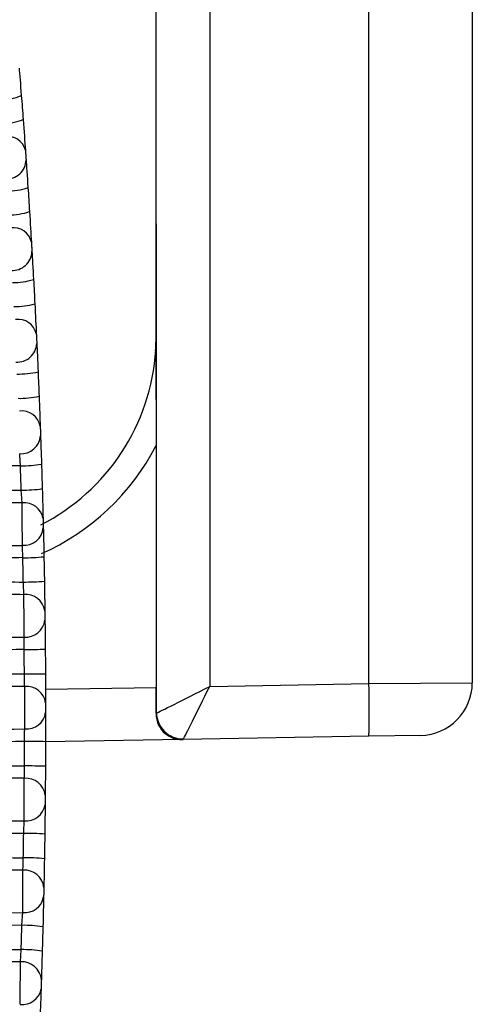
# Model space of a CAD drawing. Header units: millimetres. Extents: x -3.03 to 0.78, y -0.23 to 0.59.
# Tile 13 of 165: x 0.01348 to 0.01778, y 0.09793 to 0.10727. Entities that reach past the tile are written whole.
import ezdxf

# ---------------------------------------------------------------- set-up
doc = ezdxf.new("R2010")
doc.units = ezdxf.units.MM

msp = doc.modelspace()

# ---------------------------------------------------------------- linework, layer by layer
at = {"color": 7, "linetype": 'Continuous', "lineweight": 25}
for p, q in [((0.016798, 0.100969), (0.016798, 0.11563)), ((0.01778, 0.115365), (0.01778, 0.100978)), ((0.014779, 0.105332), (0.014779, 0.111952)), ((0.015288, 0.111952), (0.015288, 0.100943)), ((0.014783, 0.105333), (0.014779, 0.10533)), ((0.014779, 0.105332), (0.014779, 0.105329)), ((0.014779, 0.10533), (0.014779, 0.105329)), ((0.014779, 0.10533), (0.014779, 0.10426)), ((0.014779, 0.10426), (0.014779, 0.105329)), ((0.014783, 0.100694), (0.014783, 0.105333)), ((0.014779, 0.10426), (0.014779, 0.10426)), ((0.014779, 0.103229), (0.014779, 0.100934)), ((0.015288, 0.100943), (0.016798, 0.100969)), ((0.016798, 0.100969), (0.01778, 0.100978)), ((0.014778, 0.100689), (0.014782, 0.100689)), ((0.017289, 0.100478), (0.016798, 0.100469)), ((0.015025, 0.100439), (0.01373, 0.100416)), ((0.015036, 0.100439), (0.015025, 0.100439)), ((0.016798, 0.100469), (0.015036, 0.100439))]:
    msp.add_line(p, q, dxfattribs=at)
at = {"color": 9, "linetype": 'Continuous', "lineweight": 25}
msp.add_line((0.01373, 0.100916), (0.014779, 0.100934), dxfattribs=at)
at = {"color": 7, "linetype": 'Continuous', "lineweight": 25}
for centre, radius, start, end in [((0.013315, 0.106973), 0.0004595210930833, 268.195831, 293.730641), ((0.013332, 0.106764), 0.0004761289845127, 268.244791, 292.845747), ((0.013369, 0.10599), 0.0001751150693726, 14.262624, 99.212199), ((0.013357, 0.105947), 0.0001883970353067, 267.131493, 358.596335), ((0.013378, 0.106178), 0.0005321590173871, 268.398585, 290.30736), ((0.013393, 0.105975), 0.0005559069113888, 268.458126, 289.399031), ((0.013424, 0.105121), 0.0001762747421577, 13.127563, 98.558518), ((0.013414, 0.105078), 0.0001874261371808, 266.74163, 357.602906), ((0.013431, 0.105415), 0.0006378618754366, 268.639082, 286.817657), ((0.013444, 0.105223), 0.0006740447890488, 268.708113, 285.888909), ((0.013469, 0.10425), 0.0001774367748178, 12.008629, 97.927042), ((0.012529, 0.10426), 0.00225, 356.535496, 0), ((0.012779, 0.10426), 0.002, 356.446606, 0), ((0.013461, 0.104208), 0.0001864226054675, 266.327384, 356.598852), ((0.012779, 0.10426), 0.002, 296.957235, 356.446606), ((0.013474, 0.104712), 0.0008039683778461, 268.912582, 283.270879), ((0.013484, 0.104542), 0.0008647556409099, 268.989681, 282.325161), ((0.013504, 0.103379), 0.0001785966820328, 10.905048, 97.318285), ((0.013498, 0.103337), 0.0001853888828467, 265.888678, 355.583848), ((0.013507, 0.104136), 0.0010993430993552, 269.213292, 279.677643), ((0.013514, 0.104026), 0.0012200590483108, 269.296738, 278.718786), ((0.013529, 0.102506), 0.0001797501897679, 9.816095, 96.732692), ((0.013525, 0.102466), 0.0001843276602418, 265.425501, 354.557516), ((0.013529, 0.103926), 0.0017615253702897, 269.534505, 276.049655), ((0.013533, 0.104035), 0.0021012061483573, 269.622336, 275.0818), ((0.013544, 0.101634), 0.0001808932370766, 8.741092, 96.17064), ((0.013542, 0.101593), 0.0001832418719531, 264.937905, 353.51943), ((0.013538, 0.105822), 0.0045291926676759, 269.868799, 272.39947), ((0.013535, 0.108867), 0.0078060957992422, 269.958878, 271.426977), ((0.01355, 0.100761), 0.0001820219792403, 7.679413, 95.632442), ((0.009634, 0.100719), 0.0071681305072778, 358.001617, 1.998383), ((0.01728, 0.100978), 0.0005, 271, 0), ((0.01355, 0.10072), 0.0001821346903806, 264.426006, 352.469111), ((0.015032, 0.100689), 0.000249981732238, 179.995891, 270.995532), ((0.013558, 0.092614), 0.0078060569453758, 88.740201, 90.20828), ((0.013553, 0.095659), 0.0045287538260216, 87.767543, 90.298377), ((0.013545, 0.099888), 0.0001831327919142, 6.630481, 95.118344), ((0.013547, 0.099847), 0.0001810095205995, 263.889986, 351.40603), ((0.013542, 0.097447), 0.0021009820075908, 85.085193, 90.54486), ((0.013538, 0.097555), 0.0017611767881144, 84.116845, 90.632745), ((0.01353, 0.099015), 0.0001842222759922, 5.593767, 94.628527), ((0.013534, 0.098975), 0.0001798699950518, 263.330093, 350.329608), ((0.013523, 0.097455), 0.0012198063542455, 81.447678, 90.870548), ((0.013517, 0.097345), 0.0010990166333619, 80.488009, 90.954079), ((0.013506, 0.098143), 0.0001852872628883, 4.568794, 94.163109), ((0.013512, 0.098102), 0.0001787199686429, 262.746639, 349.239217)]:
    msp.add_arc(centre, radius, start, end, dxfattribs=at)
at = {"color": 9, "linetype": 'Continuous', "lineweight": 25}
msp.add_arc((0.012779, 0.10426), 0.00225, 293.902917, 332.733956, dxfattribs=at)
at = {"color": 7, "linetype": 'Continuous', "lineweight": 25}
for centre, major_axis, ratio, start_param, end_param in [((0.015279, 0.105332), (0.0005000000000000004, 0), 0.017455, 3.02494044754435, 3.141592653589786), ((0.015279, 0.100943), (0.0004999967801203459, 0.000254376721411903), 0.007054, 3.255211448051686, 4.726253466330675), ((0.015279, 0.100943), (0.0002456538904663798, 0.0005043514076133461), 0.013985, 3.288750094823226, 4.719200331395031), ((0.014771, 0.100934), (2.659503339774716e-09, 0.0005000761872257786), 0.017452, 4.199140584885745, 4.712693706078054), ((0.014782, 0.100939), (0, 0.0002500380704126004), 0.01745, 3.141897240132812, 3.340983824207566), ((0.015032, 0.100939), (-4.363101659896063e-06, 0.0004999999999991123), 0.017451, 3.141744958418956, 3.281786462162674)]:
    msp.add_ellipse(centre, major_axis=major_axis, ratio=ratio, start_param=start_param, end_param=end_param, dxfattribs=at)
for points in [[(0.0134791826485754, 0.1068121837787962), (0.0134837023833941, 0.1067566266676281), (0.0134915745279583, 0.1066588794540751), (0.0134999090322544, 0.1065518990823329)], [(0.0134999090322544, 0.1065518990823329), (0.0135058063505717, 0.106476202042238), (0.0135115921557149, 0.1064004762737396), (0.0135172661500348, 0.1063247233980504)], [(0.0135172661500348, 0.1063247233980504), (0.0135252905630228, 0.1062175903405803), (0.0135332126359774, 0.1061081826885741), (0.0135385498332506, 0.1060330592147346)], [(0.013544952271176, 0.1059421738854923), (0.0135489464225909, 0.1058849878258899), (0.0135557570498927, 0.1057862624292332), (0.0135628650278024, 0.1056791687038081)], [(0.0135628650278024, 0.1056791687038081), (0.0135679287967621, 0.1056028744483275), (0.0135728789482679, 0.105526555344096), (0.0135777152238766, 0.1054502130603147)], [(0.0135777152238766, 0.1054502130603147), (0.0135845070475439, 0.1053430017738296), (0.0135911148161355, 0.1052344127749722), (0.0135955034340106, 0.105160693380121)], [(0.0136008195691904, 0.105070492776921), (0.0136042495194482, 0.1050117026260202), (0.0136099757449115, 0.1049120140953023), (0.013615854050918, 0.1048048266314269)], [(0.013615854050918, 0.1048048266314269), (0.0136200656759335, 0.1047280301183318), (0.0136241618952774, 0.1046512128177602), (0.0136281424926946, 0.1045743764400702)], [(0.0136281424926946, 0.1045743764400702), (0.0136337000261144, 0.1044671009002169), (0.013639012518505, 0.1043593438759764), (0.0136424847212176, 0.1042870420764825)], [(0.013646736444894, 0.104197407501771), (0.0136495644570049, 0.1041370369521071), (0.0136541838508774, 0.1040363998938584), (0.013658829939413, 0.1039291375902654)], [(0.013658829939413, 0.1039291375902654), (0.0136621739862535, 0.1038519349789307), (0.0136654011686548, 0.1037747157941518), (0.013668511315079, 0.1036974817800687)], [(0.013668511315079, 0.1036974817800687), (0.01367283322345, 0.103590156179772), (0.0136768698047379, 0.1034832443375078), (0.013679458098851, 0.1034123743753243)], [(0.013682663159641, 0.1033231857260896), (0.0136848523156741, 0.1032612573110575), (0.0136883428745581, 0.1031596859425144), (0.0136917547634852, 0.1030523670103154)], [(0.0134988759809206, 0.1028057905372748), (0.0134966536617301, 0.1028828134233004), (0.0134943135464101, 0.102959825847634), (0.0134918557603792, 0.103036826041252)], [(0.0136917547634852, 0.1030523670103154), (0.0136942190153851, 0.10297485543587), (0.0136965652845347, 0.1028973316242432), (0.013698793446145, 0.1028197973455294)], [(0.013698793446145, 0.1028197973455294), (0.013701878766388, 0.1027124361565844), (0.013704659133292, 0.1026063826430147), (0.0137063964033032, 0.1025369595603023)], [(0.013708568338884, 0.1024480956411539), (0.0137100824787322, 0.1023846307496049), (0.0137124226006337, 0.1022821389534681), (0.0137145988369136, 0.1021747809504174)], [(0.0135189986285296, 0.1019333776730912), (0.0135176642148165, 0.102010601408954), (0.013516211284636, 0.1020878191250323), (0.0135146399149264, 0.1021650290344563)], [(0.0137145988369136, 0.1021747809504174), (0.0137161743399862, 0.1020970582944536), (0.0137176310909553, 0.1020193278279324), (0.0137189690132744, 0.1019415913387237)], [(0.0137189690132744, 0.1019415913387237), (0.0137208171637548, 0.1018342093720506), (0.013722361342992, 0.1017290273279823), (0.0137232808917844, 0.1016610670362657)], [(0.013724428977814, 0.1015724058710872), (0.0137252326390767, 0.1015074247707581), (0.0137264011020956, 0.1014040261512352), (0.0137273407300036, 0.1012966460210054)], [(0.013529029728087, 0.101060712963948), (0.0135285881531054, 0.1011380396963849), (0.0135280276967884, 0.1012153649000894), (0.0135273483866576, 0.1012926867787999)], [(0.0137273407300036, 0.1012966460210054), (0.0137280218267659, 0.1012188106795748), (0.0137285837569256, 0.101140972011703), (0.0137290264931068, 0.1010631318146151)], [(0.0137290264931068, 0.1010631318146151), (0.0137296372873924, 0.1009557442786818), (0.0137299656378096, 0.1008514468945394), (0.0137301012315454, 0.1007849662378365)], [(0.013730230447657, 0.100696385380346), (0.0137302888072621, 0.1006299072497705), (0.0137302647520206, 0.1005256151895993), (0.0137299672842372, 0.1004182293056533)], [(0.0147827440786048, 0.1006936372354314), (0.0147827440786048, 0.1006923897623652), (0.0147827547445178, 0.1006911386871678), (0.014782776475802, 0.1006899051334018)], [(0.0135289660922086, 0.100188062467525), (0.0135294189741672, 0.1002653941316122), (0.013529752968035, 0.1003427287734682), (0.0135299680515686, 0.1004200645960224)], [(0.0137299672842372, 0.1004182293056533), (0.0137297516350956, 0.1003403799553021), (0.013729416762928, 0.1002625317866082), (0.0137289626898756, 0.1001846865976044)], [(0.0137289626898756, 0.1001846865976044), (0.0137283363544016, 0.1000773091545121), (0.0137274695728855, 0.0999739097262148), (0.013726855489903, 0.099908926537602)], [(0.0137259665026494, 0.0998203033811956), (0.0137252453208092, 0.0997523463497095), (0.0137240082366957, 0.0996471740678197), (0.0137224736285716, 0.0995397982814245)], [(0.0135188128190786, 0.099315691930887), (0.0135201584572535, 0.0993929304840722), (0.0135213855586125, 0.0994701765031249), (0.0135224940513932, 0.0995474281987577)], [(0.0137224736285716, 0.0995397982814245), (0.0137213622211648, 0.0994620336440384), (0.0137201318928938, 0.0993842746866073), (0.0137187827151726, 0.0993065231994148)], [(0.0137187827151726, 0.0993065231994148), (0.0137169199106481, 0.0991991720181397), (0.0137148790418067, 0.0990966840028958), (0.013713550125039, 0.0990332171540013)], [(0.0137116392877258, 0.0989444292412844), (0.0137101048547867, 0.0988750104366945), (0.0137076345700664, 0.0987689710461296), (0.013704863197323, 0.0986616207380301)], [(0.01349858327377, 0.0984438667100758), (0.0135008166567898, 0.0985209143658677), (0.0135029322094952, 0.0985979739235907), (0.0135049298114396, 0.0986750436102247)], [(0.013704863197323, 0.0986616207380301), (0.0137028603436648, 0.0985840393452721), (0.0137007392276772, 0.0985064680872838), (0.0136984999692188, 0.0984289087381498)], [(0.0136984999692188, 0.0984289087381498), (0.0136954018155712, 0.0983216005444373), (0.0136922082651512, 0.0982200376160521), (0.013690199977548, 0.098158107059)], [(0.0136872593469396, 0.098069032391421), (0.0136848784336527, 0.0979981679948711), (0.0136811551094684, 0.0978912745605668), (0.0136771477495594, 0.0977839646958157)]]:
    msp.add_open_spline(points, degree=3, dxfattribs=at)
for points, knots in [([(0.0135385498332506, 0.1060330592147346), (0.013538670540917, 0.1060313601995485), (0.0135387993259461, 0.1060295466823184), (0.013538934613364, 0.10602764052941), (0.0135392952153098, 0.1060225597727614), (0.0135397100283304, 0.1060167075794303), (0.0135401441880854, 0.1060105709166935), (0.0135405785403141, 0.1060044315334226), (0.0135410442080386, 0.1059978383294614), (0.0135415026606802, 0.1059913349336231), (0.0135419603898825, 0.1059848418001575), (0.0135424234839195, 0.105978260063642), (0.013542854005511, 0.1059721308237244), (0.0135432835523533, 0.1059660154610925), (0.0135436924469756, 0.1059601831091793), (0.0135440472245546, 0.1059551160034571), (0.0135444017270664, 0.1059500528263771), (0.0135447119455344, 0.1059456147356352), (0.013544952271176, 0.1059421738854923)], [0, 0, 0, 0, 7.3345717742e-06, 7.3345717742e-06, 7.3345717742e-06, 2.71268744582e-05, 2.71268744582e-05, 2.71268744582e-05, 4.69270065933e-05, 4.69270065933e-05, 4.69270065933e-05, 6.66950159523e-05, 6.66950159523e-05, 6.66950159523e-05, 8.64181884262e-05, 8.64181884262e-05, 8.64181884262e-05, 0.0001061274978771, 0.0001061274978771, 0.0001061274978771, 0.0001061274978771]), ([(0.0135955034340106, 0.105160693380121), (0.0135956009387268, 0.1051590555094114), (0.0135957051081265, 0.1051573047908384), (0.013595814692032, 0.1051554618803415), (0.01359610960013, 0.105150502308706), (0.0135964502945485, 0.1051447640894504), (0.0135968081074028, 0.1051387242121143), (0.01359716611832, 0.1051326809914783), (0.0135975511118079, 0.1051261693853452), (0.0135979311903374, 0.1051197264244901), (0.0135983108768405, 0.1051132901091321), (0.0135986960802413, 0.105106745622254), (0.0135990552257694, 0.1051006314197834), (0.0135994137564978, 0.1050945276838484), (0.0135997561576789, 0.1050886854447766), (0.013600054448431, 0.1050835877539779), (0.013600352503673, 0.1050784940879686), (0.0136006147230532, 0.1050740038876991), (0.0136008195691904, 0.105070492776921)], [0, 0, 0, 0, 7.1920168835e-06, 7.1920168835e-06, 7.1920168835e-06, 2.67874122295e-05, 2.67874122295e-05, 2.67874122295e-05, 4.63929070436e-05, 4.63929070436e-05, 4.63929070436e-05, 6.59775550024e-05, 6.59775550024e-05, 6.59775550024e-05, 8.55286891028e-05, 8.55286891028e-05, 8.55286891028e-05, 0.0001050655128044, 0.0001050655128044, 0.0001050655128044, 0.0001050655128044]), ([(0.0136424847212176, 0.1042870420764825), (0.0136425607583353, 0.1042854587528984), (0.0136426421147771, 0.1042837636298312), (0.013642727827, 0.1042819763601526), (0.0136429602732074, 0.1042771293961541), (0.013643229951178, 0.1042714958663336), (0.0136435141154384, 0.1042655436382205), (0.0136437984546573, 0.1042595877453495), (0.0136441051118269, 0.1042531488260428), (0.013644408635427, 0.1042467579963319), (0.0136447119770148, 0.1042403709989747), (0.0136450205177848, 0.1042338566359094), (0.013645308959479, 0.1042277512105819), (0.0136455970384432, 0.1042216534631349), (0.0136458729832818, 0.1042157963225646), (0.013646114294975, 0.104210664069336), (0.0136463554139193, 0.1042055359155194), (0.0136465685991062, 0.1042009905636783), (0.013646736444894, 0.104197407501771)], [0, 0, 0, 0, 7.0778933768e-06, 7.0778933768e-06, 7.0778933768e-06, 2.65116452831e-05, 2.65116452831e-05, 2.65116452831e-05, 4.59567650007e-05, 4.59567650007e-05, 4.59567650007e-05, 6.53898001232e-05, 6.53898001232e-05, 6.53898001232e-05, 8.47984869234e-05, 8.47984869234e-05, 8.47984869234e-05, 0.0001041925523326, 0.0001041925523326, 0.0001041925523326, 0.0001041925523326]), ([(0.0147752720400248, 0.1041240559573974), (0.0147751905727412, 0.1041274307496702), (0.0147752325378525, 0.1041308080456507), (0.0147753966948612, 0.1041341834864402), (0.0147754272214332, 0.1041348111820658), (0.0147754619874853, 0.1041354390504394), (0.014775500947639, 0.1041360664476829)], [0, 0, 0, 0, 1.72804043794e-05, 1.72804043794e-05, 1.72804043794e-05, 2.04938614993e-05, 2.04938614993e-05, 2.04938614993e-05, 2.04938614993e-05]), ([(0.0147752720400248, 0.1041240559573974), (0.0147755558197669, 0.1041123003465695), (0.0147756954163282, 0.1040935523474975), (0.014775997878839, 0.1040586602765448), (0.0147761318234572, 0.1040407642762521), (0.0147765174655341, 0.1039866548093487), (0.0147767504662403, 0.1039499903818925), (0.0147774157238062, 0.1038396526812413), (0.0147778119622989, 0.1037653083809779), (0.014778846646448, 0.1035397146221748), (0.01477934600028, 0.1033856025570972), (0.01477934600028, 0.1032292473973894)], [0, 0, 0, 0, 0.062500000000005, 0.062500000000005, 0.1250000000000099, 0.1250000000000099, 0.2500000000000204, 0.2500000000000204, 0.5000000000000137, 0.5000000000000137, 1, 1, 1, 1]), ([(0.013679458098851, 0.1034123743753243), (0.0136795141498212, 0.1034108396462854), (0.0136795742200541, 0.1034091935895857), (0.0136796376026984, 0.103407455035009), (0.0136798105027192, 0.1034027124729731), (0.0136800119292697, 0.1033971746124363), (0.0136802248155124, 0.103391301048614), (0.0136804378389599, 0.1033854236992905), (0.0136806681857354, 0.1033790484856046), (0.013680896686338, 0.1033727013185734), (0.0136811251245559, 0.103366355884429), (0.0136813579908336, 0.1033598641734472), (0.013681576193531, 0.1033537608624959), (0.0136817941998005, 0.1033476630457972), (0.0136820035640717, 0.1033417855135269), (0.0136821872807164, 0.1033366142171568), (0.013682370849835, 0.103331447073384), (0.0136825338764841, 0.1033268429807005), (0.013682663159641, 0.1033231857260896)], [0, 0, 0, 0, 6.9905999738e-06, 6.9905999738e-06, 6.9905999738e-06, 2.62977902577e-05, 2.62977902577e-05, 2.62977902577e-05, 4.56169339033e-05, 4.56169339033e-05, 4.56169339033e-05, 6.49305298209e-05, 6.49305298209e-05, 6.49305298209e-05, 8.42268903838e-05, 8.42268903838e-05, 8.42268903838e-05, 0.0001035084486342, 0.0001035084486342, 0.0001035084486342, 0.0001035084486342]), ([(0.0134918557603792, 0.103036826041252), (0.0134911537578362, 0.1030486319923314), (0.0134904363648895, 0.1030604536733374), (0.013489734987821, 0.103071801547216), (0.0134887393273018, 0.1030879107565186), (0.0134877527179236, 0.1031034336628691), (0.0134868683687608, 0.1031170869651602), (0.0134859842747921, 0.1031307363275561), (0.0134851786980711, 0.1031428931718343), (0.0134845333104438, 0.1031525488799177)], [0, 0, 0, 0, 3.55177610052e-05, 3.55177610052e-05, 3.55177610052e-05, 8.63043908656e-05, 8.63043908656e-05, 8.63043908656e-05, 0.0001370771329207, 0.0001370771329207, 0.0001370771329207, 0.0001370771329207]), ([(0.0134918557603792, 0.1030368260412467), (0.0132881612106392, 0.1030345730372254), (0.0130844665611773, 0.1030323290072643), (0.012880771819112, 0.1030300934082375), (0.0117988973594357, 0.1030182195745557), (0.0107170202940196, 0.1030065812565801), (0.0096351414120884, 0.1029951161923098), (0.0094132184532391, 0.1029927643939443), (0.0091912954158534, 0.1029904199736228), (0.008969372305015, 0.1029880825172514)], [0.0002003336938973, 0.0002003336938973, 0.0002003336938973, 0.0002003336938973, 0.0008114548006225, 0.0008114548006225, 0.0008114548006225, 0.0040572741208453, 0.0040572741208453, 0.0040572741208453, 0.0047230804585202, 0.0047230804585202, 0.0047230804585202, 0.0047230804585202]), ([(0.0089549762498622, 0.1028547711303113), (0.0092529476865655, 0.1028516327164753), (0.0095509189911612, 0.1028484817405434), (0.0098488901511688, 0.102845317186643), (0.0110655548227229, 0.1028323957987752), (0.0122822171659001, 0.1028192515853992), (0.0134988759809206, 0.1028057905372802)], [0, 0, 0, 0, 0.0008939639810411, 0.0008939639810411, 0.0008939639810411, 0.0045441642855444, 0.0045441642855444, 0.0045441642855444, 0.0045441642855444]), ([(0.013508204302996, 0.1026848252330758), (0.013404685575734, 0.1026858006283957), (0.0133011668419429, 0.1026867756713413), (0.0131976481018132, 0.1026877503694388), (0.012524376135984, 0.102694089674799), (0.0118511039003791, 0.1027004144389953), (0.0111778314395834, 0.1027067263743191), (0.0109154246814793, 0.1027091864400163), (0.0106530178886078, 0.1027116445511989), (0.0103906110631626, 0.1027141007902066), (0.0099056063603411, 0.1027186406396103), (0.0094206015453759, 0.1027231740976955), (0.008935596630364, 0.1027277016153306)], [0.0001944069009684, 0.0001944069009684, 0.0001944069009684, 0.0001944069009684, 0.0005049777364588, 0.0005049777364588, 0.0005049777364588, 0.0025248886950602, 0.0025248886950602, 0.0025248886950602, 0.0033121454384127, 0.0033121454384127, 0.0033121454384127, 0.004767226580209, 0.004767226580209, 0.004767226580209, 0.004767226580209]), ([(0.013508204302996, 0.1026848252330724), (0.0135076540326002, 0.1026924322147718), (0.0135070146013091, 0.1027011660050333), (0.013506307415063, 0.1027106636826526), (0.0135052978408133, 0.1027242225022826), (0.0135041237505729, 0.102739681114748), (0.0135028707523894, 0.1027557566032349), (0.0135016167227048, 0.1027718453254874), (0.0135002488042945, 0.1027889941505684), (0.0134988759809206, 0.1028057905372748)], [0, 0, 0, 0, 3.54151809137e-05, 3.54151809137e-05, 3.54151809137e-05, 8.63438885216e-05, 8.63438885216e-05, 8.63438885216e-05, 0.0001373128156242, 0.0001373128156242, 0.0001373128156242, 0.0001373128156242]), ([(0.0135103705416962, 0.1022818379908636), (0.0135101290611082, 0.1023278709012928), (0.0135097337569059, 0.1024026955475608), (0.0135089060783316, 0.1025567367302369), (0.0135084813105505, 0.1026345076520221), (0.013508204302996, 0.1026848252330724)], [0, 0, 0, 0, 0.5, 0.5, 1, 1, 1, 1]), ([(0.0137063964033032, 0.1025369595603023), (0.0137064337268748, 0.1025354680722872), (0.0137064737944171, 0.1025338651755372), (0.013706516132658, 0.1025321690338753), (0.0137066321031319, 0.1025275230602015), (0.0137067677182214, 0.1025220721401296), (0.013706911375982, 0.1025162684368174), (0.0137070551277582, 0.1025104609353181), (0.0137072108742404, 0.1025041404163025), (0.0137073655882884, 0.1024978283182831), (0.0137075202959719, 0.1024915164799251), (0.0137076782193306, 0.1024850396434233), (0.0137078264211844, 0.1024789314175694), (0.0137079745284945, 0.1024728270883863), (0.0137081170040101, 0.1024669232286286), (0.013708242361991, 0.1024617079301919), (0.0137083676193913, 0.1024564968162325), (0.0137084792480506, 0.1024518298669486), (0.013708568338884, 0.1024480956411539)], [0, 0, 0, 0, 6.9287163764e-06, 6.9287163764e-06, 6.9287163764e-06, 2.61442406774e-05, 2.61442406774e-05, 2.61442406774e-05, 4.53719201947e-05, 4.53719201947e-05, 4.53719201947e-05, 6.45986379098e-05, 6.45986379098e-05, 6.45986379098e-05, 8.3813283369e-05, 8.3813283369e-05, 8.3813283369e-05, 0.0001030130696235, 0.0001030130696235, 0.0001030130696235, 0.0001030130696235]), ([(0.0088064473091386, 0.102237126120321), (0.0090030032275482, 0.1022389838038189), (0.0091995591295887, 0.1022408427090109), (0.0093961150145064, 0.1022427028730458), (0.0101823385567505, 0.1022501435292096), (0.010968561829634, 0.1022576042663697), (0.0117547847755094, 0.1022650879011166), (0.0119560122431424, 0.1022670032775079), (0.0121572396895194, 0.1022689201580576), (0.0123584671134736, 0.1022708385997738), (0.0127424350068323, 0.1022744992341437), (0.0131264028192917, 0.1022781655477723), (0.0135103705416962, 0.1022818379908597)], [0, 0, 0, 0, 0.0005896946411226, 0.0005896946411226, 0.0005896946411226, 0.0029484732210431, 0.0029484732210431, 0.0029484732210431, 0.0035521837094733, 0.0035521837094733, 0.0035521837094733, 0.0047041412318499, 0.0047041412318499, 0.0047041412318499, 0.0047041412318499]), ([(0.0135146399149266, 0.1021650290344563), (0.01351425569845, 0.1021768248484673), (0.0135138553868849, 0.1021886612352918), (0.0135134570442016, 0.1022000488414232), (0.0135128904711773, 0.1022162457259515), (0.0135123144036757, 0.1022319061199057), (0.01351178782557, 0.1022457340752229), (0.013511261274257, 0.1022595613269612), (0.0135107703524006, 0.1022719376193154), (0.0135103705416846, 0.1022818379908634)], [0, 0, 0, 0, 3.54205749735e-05, 3.54205749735e-05, 3.54205749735e-05, 8.61680580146e-05, 8.61680580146e-05, 8.61680580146e-05, 0.0001369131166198, 0.0001369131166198, 0.0001369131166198, 0.0001369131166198]), ([(0.0135146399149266, 0.102165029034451), (0.0133110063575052, 0.1021627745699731), (0.0131073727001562, 0.1021605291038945), (0.012903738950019, 0.1021582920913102), (0.0118223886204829, 0.1021464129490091), (0.0107410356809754, 0.1021347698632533), (0.0096596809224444, 0.1021233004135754), (0.009359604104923, 0.1021201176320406), (0.0090595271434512, 0.1021169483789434), (0.0087594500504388, 0.1021137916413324)], [0.0002001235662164, 0.0002001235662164, 0.0002001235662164, 0.0002001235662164, 0.0008110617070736, 0.0008110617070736, 0.0008110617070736, 0.0040553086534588, 0.0040553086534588, 0.0040553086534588, 0.0049555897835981, 0.0049555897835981, 0.0049555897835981, 0.0049555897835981]), ([(0.0087036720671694, 0.101985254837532), (0.0090031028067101, 0.1019821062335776), (0.0093025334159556, 0.1019789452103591), (0.0096019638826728, 0.1019757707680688), (0.010799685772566, 0.1019630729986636), (0.0119974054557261, 0.1019501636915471), (0.0131951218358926, 0.1019369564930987), (0.0133030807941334, 0.1019357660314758), (0.013411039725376, 0.1019345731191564), (0.0135189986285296, 0.1019333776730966)], [0, 0, 0, 0, 0.0008983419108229, 0.0008983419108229, 0.0008983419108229, 0.004491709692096, 0.004491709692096, 0.004491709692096, 0.0048156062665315, 0.0048156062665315, 0.0048156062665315, 0.0048156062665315]), ([(0.0135250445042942, 0.1018134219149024), (0.0135247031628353, 0.1018208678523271), (0.0135243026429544, 0.1018294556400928), (0.0135238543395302, 0.1018388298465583), (0.0135232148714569, 0.1018522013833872), (0.0135224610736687, 0.1018675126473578), (0.0135216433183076, 0.1018834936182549), (0.013520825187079, 0.1018994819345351), (0.0135199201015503, 0.1019165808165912), (0.0135189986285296, 0.1019333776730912)], [0, 0, 0, 0, 3.53735556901e-05, 3.53735556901e-05, 3.53735556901e-05, 8.62009952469e-05, 8.62009952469e-05, 8.62009952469e-05, 0.0001370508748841, 0.0001370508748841, 0.0001370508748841, 0.0001370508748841]), ([(0.0135250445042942, 0.1018134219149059), (0.0134221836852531, 0.1018143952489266), (0.0133193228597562, 0.101815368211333), (0.013216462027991, 0.1018163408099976), (0.0125436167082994, 0.1018227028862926), (0.0118707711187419, 0.1018290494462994), (0.0111979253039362, 0.1018353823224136), (0.0103459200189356, 0.1018434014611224), (0.0094939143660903, 0.1018513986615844), (0.0086419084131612, 0.1018593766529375)], [0.0001960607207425, 0.0001960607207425, 0.0001960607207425, 0.0001960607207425, 0.0005046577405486, 0.0005046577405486, 0.0005046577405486, 0.0025232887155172, 0.0025232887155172, 0.0025232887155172, 0.0050794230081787, 0.0050794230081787, 0.0050794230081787, 0.0050794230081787]), ([(0.0135261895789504, 0.1014105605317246), (0.0135260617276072, 0.1014576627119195), (0.0135258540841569, 0.1015330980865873), (0.0135254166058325, 0.1016870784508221), (0.0135251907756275, 0.1017641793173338), (0.0135250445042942, 0.1018134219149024)], [0, 0, 0, 0, 0.5, 0.5, 1, 1, 1, 1]), ([(0.0137232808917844, 0.1016610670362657), (0.0137233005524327, 0.1016596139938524), (0.0137233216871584, 0.1016580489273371), (0.013723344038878, 0.1016563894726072), (0.0137234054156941, 0.1016518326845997), (0.0137234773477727, 0.1016464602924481), (0.0137235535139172, 0.1016407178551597), (0.0137236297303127, 0.101634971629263), (0.0137237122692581, 0.1016286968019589), (0.0137237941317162, 0.1016224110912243), (0.0137238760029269, 0.1016161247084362), (0.0137239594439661, 0.1016096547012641), (0.0137240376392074, 0.1016035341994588), (0.0137241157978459, 0.1015974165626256), (0.0137241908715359, 0.1015914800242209), (0.0137242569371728, 0.1015862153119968), (0.013724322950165, 0.1015809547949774), (0.0137243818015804, 0.1015762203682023), (0.013724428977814, 0.1015724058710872)], [0, 0, 0, 0, 6.8909890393e-06, 6.8909890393e-06, 6.8909890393e-06, 2.60495541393e-05, 2.60495541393e-05, 2.60495541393e-05, 4.5220376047e-05, 4.5220376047e-05, 4.5220376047e-05, 6.43931327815e-05, 6.43931327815e-05, 6.43931327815e-05, 8.35571292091e-05, 8.35571292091e-05, 8.35571292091e-05, 0.0001027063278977, 0.0001027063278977, 0.0001027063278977, 0.0001027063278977]), ([(0.0083163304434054, 0.1013612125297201), (0.0085157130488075, 0.1013630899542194), (0.008715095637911, 0.1013649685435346), (0.0089144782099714, 0.1013668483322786), (0.0097120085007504, 0.1013743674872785), (0.0105095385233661, 0.1013819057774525), (0.0113070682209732, 0.1013894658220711), (0.0114348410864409, 0.1013906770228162), (0.0115626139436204, 0.1013918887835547), (0.0116903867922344, 0.1013931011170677), (0.0123023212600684, 0.1013989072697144), (0.0129142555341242, 0.1014047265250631), (0.0135261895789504, 0.1014105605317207)], [2e-16, 2e-16, 2e-16, 2e-16, 0.0005981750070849, 0.0005981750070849, 0.0005981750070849, 0.0029908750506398, 0.0029908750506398, 0.0029908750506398, 0.0033742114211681, 0.0033742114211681, 0.0033742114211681, 0.005210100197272, 0.005210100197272, 0.005210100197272, 0.005210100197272]), ([(0.0135273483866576, 0.1012926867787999), (0.0135272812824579, 0.1013044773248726), (0.0135271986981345, 0.101316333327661), (0.0135271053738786, 0.1013277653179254), (0.0135269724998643, 0.1013440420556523), (0.013526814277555, 0.1013598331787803), (0.0135266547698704, 0.1013738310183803), (0.0135264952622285, 0.1013878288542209), (0.0135263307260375, 0.1014004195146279), (0.013526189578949, 0.1014105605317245)], [0, 0, 0, 0, 3.53743691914e-05, 3.53743691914e-05, 3.53743691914e-05, 8.6108759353e-05, 8.6108759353e-05, 8.6108759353e-05, 0.0001368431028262, 0.0001368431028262, 0.0001368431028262, 0.0001368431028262]), ([(0.0135273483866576, 0.1012926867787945), (0.0133237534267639, 0.101290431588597), (0.0131201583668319, 0.1012881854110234), (0.0129165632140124, 0.1012859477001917), (0.0118355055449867, 0.1012740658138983), (0.0107544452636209, 0.1012624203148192), (0.009673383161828, 0.1012509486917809), (0.0091853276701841, 0.1012457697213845), (0.0086972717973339, 0.1012406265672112), (0.00820921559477, 0.1012355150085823)], [0.0002000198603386, 0.0002000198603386, 0.0002000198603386, 0.0002000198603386, 0.000810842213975, 0.000810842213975, 0.000810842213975, 0.0040542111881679, 0.0040542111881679, 0.0040542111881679, 0.0055184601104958, 0.0055184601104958, 0.0055184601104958, 0.0055184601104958]), ([(0.0080985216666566, 0.1011190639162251), (0.0084014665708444, 0.1011158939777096), (0.0087044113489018, 0.1011127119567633), (0.0090073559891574, 0.1011095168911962), (0.010219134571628, 0.1010967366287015), (0.0114309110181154, 0.1010837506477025), (0.0126426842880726, 0.1010704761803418), (0.0129381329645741, 0.1010672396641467), (0.0132335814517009, 0.1010639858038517), (0.013529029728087, 0.1010607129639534)], [0, 0, 0, 0, 0.0009088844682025, 0.0009088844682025, 0.0009088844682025, 0.0045444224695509, 0.0045444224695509, 0.0045444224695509, 0.0054308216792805, 0.0054308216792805, 0.0054308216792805, 0.0054308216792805]), ([(0.0135318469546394, 0.1009417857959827), (0.013531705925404, 0.1009490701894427), (0.0135315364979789, 0.1009575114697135), (0.013531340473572, 0.1009667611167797), (0.0135310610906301, 0.1009799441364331), (0.0135307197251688, 0.1009951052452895), (0.0135303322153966, 0.1010109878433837), (0.0135299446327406, 0.1010268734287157), (0.0135294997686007, 0.1010439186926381), (0.013529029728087, 0.101060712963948)], [0, 0, 0, 0, 3.53581834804e-05, 3.53581834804e-05, 3.53581834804e-05, 8.61217983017e-05, 8.61217983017e-05, 8.61217983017e-05, 0.0001368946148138, 0.0001368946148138, 0.0001368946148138, 0.0001368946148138]), ([(0.0135318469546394, 0.1009417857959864), (0.0134296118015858, 0.1009427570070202), (0.013327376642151, 0.1009437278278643), (0.0132251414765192, 0.1009446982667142), (0.0125524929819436, 0.1009510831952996), (0.0118798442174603, 0.100957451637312), (0.0112071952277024, 0.1009638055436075), (0.0101266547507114, 0.1009740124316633), (0.0090461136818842, 0.1009841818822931), (0.0079655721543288, 0.1009943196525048)], [0.0001977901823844, 0.0001977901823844, 0.0001977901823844, 0.0001977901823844, 0.0005045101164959, 0.0005045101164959, 0.0005045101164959, 0.0025225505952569, 0.0025225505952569, 0.0025225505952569, 0.0057643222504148, 0.0057643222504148, 0.0057643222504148, 0.0057643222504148]), ([(0.0135319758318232, 0.1005389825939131), (0.0135319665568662, 0.1005871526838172), (0.0135319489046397, 0.1006632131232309), (0.0135318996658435, 0.1008171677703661), (0.0135318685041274, 0.1008936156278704), (0.0135318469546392, 0.1009417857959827)], [0, 0, 0, 0, 0.5, 0.5, 1, 1, 1, 1]), ([(0.0137301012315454, 0.1007849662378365), (0.013730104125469, 0.1007835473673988), (0.0137301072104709, 0.1007820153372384), (0.0137301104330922, 0.1007803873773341), (0.0137301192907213, 0.100775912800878), (0.0137301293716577, 0.1007706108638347), (0.01373013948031, 0.1007649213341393), (0.0137301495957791, 0.1007592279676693), (0.0137301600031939, 0.1007529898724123), (0.013730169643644, 0.1007467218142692), (0.0137301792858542, 0.1007404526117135), (0.0137301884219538, 0.1007339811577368), (0.013730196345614, 0.1007278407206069), (0.0137302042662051, 0.1007217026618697), (0.0137302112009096, 0.1007157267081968), (0.0137302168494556, 0.1007104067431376), (0.0137302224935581, 0.1007050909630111), (0.0137302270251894, 0.1007002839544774), (0.013730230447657, 0.100696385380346)], [0, 0, 0, 0, 6.8763171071e-06, 6.8763171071e-06, 6.8763171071e-06, 2.60124386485e-05, 2.60124386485e-05, 2.60124386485e-05, 4.51610903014e-05, 4.51610903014e-05, 4.51610903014e-05, 6.4313134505e-05, 6.4313134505e-05, 6.4313134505e-05, 8.34579726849e-05, 8.34579726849e-05, 8.34579726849e-05, 0.0001025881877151, 0.0001025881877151, 0.0001025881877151, 0.0001025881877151]), ([(0.0147782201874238, 0.1006886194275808), (0.0147773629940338, 0.1006015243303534), (0.0148175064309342, 0.1005368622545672), (0.0149126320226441, 0.1004556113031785), (0.0149694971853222, 0.1004375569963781), (0.0150250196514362, 0.1004385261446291)], [0, 0, 0, 0, 0.5, 0.5, 1, 1, 1, 1]), ([(0.014782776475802, 0.1006899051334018), (0.0147839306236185, 0.100624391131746), (0.0148122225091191, 0.1005604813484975), (0.0149061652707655, 0.1004696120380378), (0.0149723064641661, 0.1004431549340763), (0.015037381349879, 0.1004436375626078)], [0, 0, 0, 0, 0.5, 0.5, 1, 1, 1, 1]), ([(0.007144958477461, 0.1004787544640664), (0.0073510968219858, 0.1004806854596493), (0.0075572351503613, 0.100482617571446), (0.0077633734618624, 0.1004845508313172), (0.0085879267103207, 0.1004922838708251), (0.0094124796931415, 0.1005000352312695), (0.0102370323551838, 0.1005078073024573), (0.0113353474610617, 0.1005181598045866), (0.0124336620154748, 0.1005285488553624), (0.0135319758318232, 0.1005389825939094)], [1.5e-15, 1.5e-15, 1.5e-15, 1.5e-15, 0.000618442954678, 0.000618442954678, 0.000618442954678, 0.0030922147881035, 0.0030922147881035, 0.0030922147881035, 0.0063873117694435, 0.0063873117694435, 0.0063873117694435, 0.0063873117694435]), ([(0.0135299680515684, 0.1004200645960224), (0.013530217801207, 0.1004318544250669), (0.0135304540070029, 0.1004437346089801), (0.013530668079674, 0.1004552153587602), (0.0135309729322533, 0.1004715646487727), (0.013531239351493, 0.100487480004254), (0.0135314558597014, 0.1005016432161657), (0.0135316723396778, 0.100515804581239), (0.0135318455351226, 0.1005286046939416), (0.013531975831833, 0.1005389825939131)], [0, 0, 0, 0, 3.53781477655e-05, 3.53781477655e-05, 3.53781477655e-05, 8.61277779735e-05, 8.61277779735e-05, 8.61277779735e-05, 0.0001368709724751, 0.0001368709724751, 0.0001368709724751, 0.0001368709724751]), ([(0.0135299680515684, 0.100420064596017), (0.012609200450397, 0.1004098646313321), (0.0116884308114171, 0.1003998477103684), (0.0107676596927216, 0.1003899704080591), (0.0106437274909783, 0.1003886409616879), (0.0105197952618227, 0.1003873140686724), (0.0103958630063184, 0.1003859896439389), (0.0101093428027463, 0.1003829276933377), (0.0098228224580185, 0.1003798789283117), (0.009536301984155, 0.1003768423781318), (0.0086124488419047, 0.100367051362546), (0.007688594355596, 0.100357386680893), (0.0067647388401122, 0.1003478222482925)], [0.0002000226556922, 0.0002000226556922, 0.0002000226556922, 0.0002000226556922, 0.0029624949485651, 0.0029624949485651, 0.0029624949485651, 0.0033343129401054, 0.0033343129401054, 0.0033343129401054, 0.0041939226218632, 0.0041939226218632, 0.0041939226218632, 0.0069656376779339, 0.0069656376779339, 0.0069656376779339, 0.0069656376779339]), ([(0.0063369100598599, 0.1002647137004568), (0.0080747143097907, 0.1002467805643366), (0.009812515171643, 0.1002285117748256), (0.0115503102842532, 0.1002097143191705), (0.0117051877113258, 0.1002080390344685), (0.0118600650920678, 0.1002063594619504), (0.012014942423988, 0.100204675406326), (0.0125196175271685, 0.1001991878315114), (0.0130242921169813, 0.1001936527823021), (0.0135289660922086, 0.1001880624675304)], [0.0090514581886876, 0.0090514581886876, 0.0090514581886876, 0.0090514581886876, 0.0142651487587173, 0.0142651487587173, 0.0142651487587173, 0.0147298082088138, 0.0147298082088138, 0.0147298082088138, 0.0162439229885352, 0.0162439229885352, 0.0162439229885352, 0.0162439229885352]), ([(0.0135286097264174, 0.1000701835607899), (0.0134269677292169, 0.1000711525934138), (0.0133253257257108, 0.1000721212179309), (0.0132236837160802, 0.1000730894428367), (0.0125510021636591, 0.1000794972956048), (0.0118783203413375, 0.100085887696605), (0.0112056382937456, 0.1000922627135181), (0.009582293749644, 0.1001076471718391), (0.0079589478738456, 0.100122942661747), (0.0063356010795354, 0.100138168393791)], [0.0001995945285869, 0.0001995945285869, 0.0001995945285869, 0.0001995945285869, 0.0005045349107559, 0.0005045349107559, 0.0005045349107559, 0.0025226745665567, 0.0025226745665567, 0.0025226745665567, 0.0073929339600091, 0.0073929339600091, 0.0073929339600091, 0.0073929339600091]), ([(0.0135286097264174, 0.1000701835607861), (0.0135286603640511, 0.100077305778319), (0.0135287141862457, 0.1000856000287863), (0.0135287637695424, 0.100094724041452), (0.0135288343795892, 0.1001077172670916), (0.0135288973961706, 0.1001227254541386), (0.0135289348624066, 0.1001385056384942), (0.0135289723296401, 0.100154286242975), (0.01352898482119, 0.1001712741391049), (0.0135289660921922, 0.1001880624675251)], [0, 0, 0, 0, 3.53681885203e-05, 3.53681885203e-05, 3.53681885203e-05, 8.61038573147e-05, 8.61038573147e-05, 8.61038573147e-05, 0.0001368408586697, 0.0001368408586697, 0.0001368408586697, 0.0001368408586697]), ([(0.013527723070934, 0.0996673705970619), (0.0135278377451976, 0.0997166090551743), (0.0135280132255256, 0.0997933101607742), (0.0135283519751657, 0.0999472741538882), (0.0135285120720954, 0.1000230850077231), (0.0135286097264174, 0.1000701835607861)], [0, 0, 0, 0, 0.5, 0.5, 1, 1, 1, 1]), ([(0.013726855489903, 0.099908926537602), (0.0137268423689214, 0.0999075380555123), (0.0137268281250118, 0.0999060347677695), (0.0137268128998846, 0.0999044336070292), (0.0137267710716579, 0.0999000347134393), (0.0137267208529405, 0.0998947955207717), (0.0137266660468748, 0.0998891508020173), (0.0137266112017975, 0.0998835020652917), (0.0137265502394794, 0.0998772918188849), (0.0137264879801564, 0.0998710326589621), (0.0137264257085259, 0.0998647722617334), (0.013726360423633, 0.0998582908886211), (0.013726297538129, 0.0998521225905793), (0.013726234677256, 0.0998459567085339), (0.013726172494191, 0.0998399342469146), (0.013726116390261, 0.0998345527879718), (0.013726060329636, 0.0998291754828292), (0.013726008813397, 0.0998242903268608), (0.0137259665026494, 0.0998203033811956)], [0, 0, 0, 0, 6.883738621e-06, 6.883738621e-06, 6.883738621e-06, 2.60317382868e-05, 2.60317382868e-05, 2.60317382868e-05, 4.51929778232e-05, 4.51929778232e-05, 4.51929778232e-05, 6.43578698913e-05, 6.43578698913e-05, 6.43578698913e-05, 8.35154400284e-05, 8.35154400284e-05, 8.35154400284e-05, 0.0001026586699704, 0.0001026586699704, 0.0001026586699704, 0.0001026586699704]), ([(0.0135224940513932, 0.0995474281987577), (0.0135230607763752, 0.099559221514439), (0.0135236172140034, 0.0995711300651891), (0.0135241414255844, 0.0995826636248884), (0.0135248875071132, 0.0995990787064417), (0.0135255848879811, 0.0996151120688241), (0.013526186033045, 0.0996294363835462), (0.0135267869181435, 0.0996437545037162), (0.0135273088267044, 0.0996567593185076), (0.0135277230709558, 0.0996673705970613)], [0, 0, 0, 0, 3.54308370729e-05, 3.54308370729e-05, 3.54308370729e-05, 8.62261613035e-05, 8.62261613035e-05, 8.62261613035e-05, 0.0001370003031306, 0.0001370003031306, 0.0001370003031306, 0.0001370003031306]), ([(0.0135224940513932, 0.0995474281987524), (0.0117402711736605, 0.0995276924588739), (0.0099580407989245, 0.0995086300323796), (0.0081758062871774, 0.0994899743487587), (0.0068651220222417, 0.0994762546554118), (0.0055544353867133, 0.0994627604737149), (0.0042437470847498, 0.0994494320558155), (0.0039160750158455, 0.0994460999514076), (0.0035884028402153, 0.0994427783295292), (0.0032607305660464, 0.099439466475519), (0.0029985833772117, 0.0994368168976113), (0.0027364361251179, 0.0994341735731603), (0.0024742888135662, 0.0994315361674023)], [0.0002001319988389, 0.0002001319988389, 0.0002001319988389, 0.0002001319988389, 0.0055471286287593, 0.0055471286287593, 0.0055471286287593, 0.0094793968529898, 0.0094793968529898, 0.0094793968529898, 0.0104624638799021, 0.0104624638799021, 0.0104624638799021, 0.0112489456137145, 0.0112489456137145, 0.0112489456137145, 0.0112489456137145]), ([(0.0024742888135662, 0.0994315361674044), (0.0025736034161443, 0.0994305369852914), (0.002672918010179, 0.099429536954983), (0.002772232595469, 0.0994285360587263), (0.0056982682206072, 0.0993990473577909), (0.0086242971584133, 0.0993688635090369), (0.011550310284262, 0.0993372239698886), (0.0116973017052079, 0.099335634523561), (0.011844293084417, 0.099334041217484), (0.0119912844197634, 0.0993324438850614), (0.0125004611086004, 0.0993269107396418), (0.0130096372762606, 0.0993213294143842), (0.0135188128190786, 0.0993156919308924)], [0.0051886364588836, 0.0051886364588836, 0.0051886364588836, 0.0051886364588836, 0.0054865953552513, 0.0054865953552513, 0.0054865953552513, 0.0142651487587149, 0.0142651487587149, 0.0142651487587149, 0.0147061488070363, 0.0147061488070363, 0.0147061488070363, 0.0162337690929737, 0.0162337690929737, 0.0162337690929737, 0.0162337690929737]), ([(0.0135153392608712, 0.0991988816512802), (0.0135155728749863, 0.0992058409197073), (0.0135158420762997, 0.0992139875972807), (0.0135161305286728, 0.0992229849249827), (0.0135165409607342, 0.0992357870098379), (0.0135170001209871, 0.0992506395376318), (0.0135174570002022, 0.0992663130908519), (0.0135179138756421, 0.0992819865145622), (0.0135183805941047, 0.0992989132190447), (0.0135188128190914, 0.0993156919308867)], [0, 0, 0, 0, 3.54027177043e-05, 3.54027177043e-05, 3.54027177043e-05, 8.61446048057e-05, 8.61446048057e-05, 8.61446048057e-05, 0.0001368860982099, 0.0001368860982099, 0.0001368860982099, 0.0001368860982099]), ([(0.0135134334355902, 0.0987959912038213), (0.0135136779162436, 0.0988463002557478), (0.0135140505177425, 0.0989236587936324), (0.0135147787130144, 0.0990776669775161), (0.013515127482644, 0.0991528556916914), (0.0135153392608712, 0.0991988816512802)], [0, 0, 0, 0, 0.5, 0.5, 1, 1, 1, 1]), ([(0.013713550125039, 0.0990332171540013), (0.0137135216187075, 0.0990318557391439), (0.013713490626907, 0.0990303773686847), (0.013713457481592, 0.0990287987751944), (0.0137133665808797, 0.099024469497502), (0.0137132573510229, 0.0990192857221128), (0.013713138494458, 0.0990136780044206), (0.0137130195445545, 0.099008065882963), (0.0137128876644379, 0.0990018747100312), (0.0137127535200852, 0.0989956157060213), (0.0137126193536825, 0.0989893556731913), (0.0137124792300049, 0.0989828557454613), (0.0137123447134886, 0.0989766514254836), (0.0137122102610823, 0.0989704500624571), (0.0137120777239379, 0.098964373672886), (0.013711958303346, 0.0989589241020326), (0.0137118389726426, 0.0989534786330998), (0.0137117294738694, 0.0989485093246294), (0.0137116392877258, 0.0989444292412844)], [0, 0, 0, 0, 6.9124170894e-06, 6.9124170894e-06, 6.9124170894e-06, 2.61064183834e-05, 2.61064183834e-05, 2.61064183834e-05, 4.53150674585e-05, 4.53150674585e-05, 4.53150674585e-05, 6.45266656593e-05, 6.45266656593e-05, 6.45266656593e-05, 8.37292369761e-05, 8.37292369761e-05, 8.37292369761e-05, 0.0001029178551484, 0.0001029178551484, 0.0001029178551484, 0.0001029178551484]), ([(0.0135049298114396, 0.0986750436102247), (0.0135058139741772, 0.0986868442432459), (0.0135066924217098, 0.0986987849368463), (0.0135075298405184, 0.0987103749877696), (0.0135087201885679, 0.0987268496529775), (0.0135098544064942, 0.0987429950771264), (0.0135108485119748, 0.0987574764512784), (0.0135118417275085, 0.0987719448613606), (0.0135127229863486, 0.0987851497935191), (0.0135134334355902, 0.0987959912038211)], [0, 0, 0, 0, 3.55312853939e-05, 3.55312853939e-05, 3.55312853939e-05, 8.64047135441e-05, 8.64047135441e-05, 8.64047135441e-05, 0.0001372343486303, 0.0001372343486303, 0.0001372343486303, 0.0001372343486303]), ([(0.0135049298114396, 0.0986750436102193), (0.0117292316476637, 0.0986553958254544), (0.0099535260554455, 0.0986364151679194), (0.0081778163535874, 0.0986178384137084), (0.0068671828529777, 0.098604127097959), (0.0055565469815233, 0.0985906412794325), (0.0042459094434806, 0.0985773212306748), (0.0039182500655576, 0.0985739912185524), (0.0035905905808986, 0.098570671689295), (0.0032629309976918, 0.0985673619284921), (0.0030000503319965, 0.0985647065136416), (0.0027371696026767, 0.0985620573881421), (0.0024742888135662, 0.0985594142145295)], [0.0002003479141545, 0.0002003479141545, 0.0002003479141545, 0.0002003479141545, 0.0055277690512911, 0.0055277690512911, 0.0055277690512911, 0.0094598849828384, 0.0094598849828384, 0.0094598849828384, 0.0104429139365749, 0.0104429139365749, 0.0104429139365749, 0.0112315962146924, 0.0112315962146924, 0.0112315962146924, 0.0112315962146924]), ([(0.0024742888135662, 0.0985594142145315), (0.0025736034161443, 0.0985584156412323), (0.002672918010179, 0.0985574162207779), (0.002772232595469, 0.0985564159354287), (0.0056982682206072, 0.0985269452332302), (0.0086242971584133, 0.0984967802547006), (0.011550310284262, 0.0984651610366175), (0.0116475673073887, 0.0984641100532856), (0.0117448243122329, 0.0984630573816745), (0.011842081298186, 0.0984620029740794), (0.0123942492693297, 0.098456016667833), (0.0129464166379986, 0.0984499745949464), (0.01349858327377, 0.0984438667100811)], [0.0051886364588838, 0.0051886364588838, 0.0051886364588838, 0.0051886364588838, 0.0054865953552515, 0.0054865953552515, 0.0054865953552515, 0.0142651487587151, 0.0142651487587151, 0.0142651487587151, 0.0145569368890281, 0.0145569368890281, 0.0145569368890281, 0.0162135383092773, 0.0162135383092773, 0.0162135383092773, 0.0162135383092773]), ([(0.0134920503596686, 0.098328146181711), (0.0134924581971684, 0.0983349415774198), (0.013492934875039, 0.0983429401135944), (0.0134934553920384, 0.0983518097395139), (0.0134941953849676, 0.0983644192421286), (0.0134950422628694, 0.0983791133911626), (0.013495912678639, 0.0983946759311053), (0.013496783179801, 0.0984102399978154), (0.013497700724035, 0.0984271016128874), (0.01349858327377, 0.0984438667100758)], [0, 0, 0, 0, 3.54609452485e-05, 3.54609452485e-05, 3.54609452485e-05, 8.62413616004e-05, 8.62413616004e-05, 8.62413616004e-05, 0.0001370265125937, 0.0001370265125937, 0.0001370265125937, 0.0001370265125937]), ([(0.01348911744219, 0.097925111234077), (0.0134894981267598, 0.0979764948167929), (0.0134900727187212, 0.0980545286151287), (0.0134911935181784, 0.0982086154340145), (0.0134917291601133, 0.0982831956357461), (0.0134920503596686, 0.098328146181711)], [0, 0, 0, 0, 0.5, 0.5, 1, 1, 1, 1]), ([(0.013690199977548, 0.098158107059), (0.0136901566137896, 0.0981567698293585), (0.0136901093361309, 0.0981553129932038), (0.0136900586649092, 0.0981537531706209), (0.0136899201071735, 0.0981494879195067), (0.0136897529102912, 0.0981443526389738), (0.0136895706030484, 0.0981387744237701), (0.0136893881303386, 0.0981331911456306), (0.0136891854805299, 0.0981270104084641), (0.0136889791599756, 0.0981207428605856), (0.0136887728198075, 0.0981144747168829), (0.0136885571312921, 0.0981079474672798), (0.0136883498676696, 0.0981016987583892), (0.0136881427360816, 0.0980954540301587), (0.0136879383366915, 0.0980893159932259), (0.013687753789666, 0.0980837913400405), (0.0136875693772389, 0.098078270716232), (0.0136873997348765, 0.0980732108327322), (0.0136872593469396, 0.098069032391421)], [0, 0, 0, 0, 6.9616285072e-06, 6.9616285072e-06, 6.9616285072e-06, 2.62355503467e-05, 2.62355503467e-05, 2.62355503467e-05, 4.55264887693e-05, 4.55264887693e-05, 4.55264887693e-05, 6.48189398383e-05, 6.48189398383e-05, 6.48189398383e-05, 8.40991449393e-05, 8.40991449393e-05, 8.40991449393e-05, 0.0001033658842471, 0.0001033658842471, 0.0001033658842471, 0.0001033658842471])]:
    msp.add_open_spline(points, degree=3, knots=knots, dxfattribs=at)
at = {"color": 9, "linetype": 'Continuous', "lineweight": 25}
for points, knots in [([(-0.0037746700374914, 0.0995062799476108), (-0.0036944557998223, 0.0995070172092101), (-0.0036142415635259, 0.099507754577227), (-0.0035340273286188, 0.0995084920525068), (-0.0024442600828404, 0.0995185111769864), (-0.0013544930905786, 0.099528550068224), (-0.000264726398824, 0.0995386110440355), (0.0043327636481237, 0.0995810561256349), (0.0089302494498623, 0.099623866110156), (0.013527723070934, 0.0996673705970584)], [0.0005767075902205, 0.0005767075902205, 0.0005767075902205, 0.0005767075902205, 0.0008173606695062, 0.0008173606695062, 0.0008173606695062, 0.0040868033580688, 0.0040868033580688, 0.0040868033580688, 0.0178798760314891, 0.0178798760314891, 0.0178798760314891, 0.0178798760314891]), ([(0.0135153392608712, 0.0991988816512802), (0.0134142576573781, 0.0991998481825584), (0.0126402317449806, 0.0992072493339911), (0.0096940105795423, 0.0992353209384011), (0.0065293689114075, 0.0992651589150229), (0.0027596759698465, 0.0993004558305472), (-5.99150534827e-05, 0.0993267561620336), (-0.0025600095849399, 0.0993498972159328), (-0.0037821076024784, 0.099361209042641)], [0, 0, 0, 0, 0.0175312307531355, 0.1342442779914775, 0.5109817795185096, 0.5663942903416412, 0.7880445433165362, 0.9999999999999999, 0.9999999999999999, 0.9999999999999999, 0.9999999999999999]), ([(-0.0038193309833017, 0.0986351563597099), (-0.0027319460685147, 0.0986451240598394), (-0.0016445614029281, 0.0986551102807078), (-0.0005571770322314, 0.098665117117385), (0.0041330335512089, 0.0987082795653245), (0.0088232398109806, 0.0987517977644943), (0.0135134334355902, 0.0987959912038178)], [0.0008522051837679, 0.0008522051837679, 0.0008522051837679, 0.0008522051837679, 0.0041145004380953, 0.0041145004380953, 0.0041145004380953, 0.0181857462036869, 0.0181857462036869, 0.0181857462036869, 0.0181857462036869]), ([(0.0134920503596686, 0.098328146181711), (0.0133914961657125, 0.0983291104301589), (0.0126175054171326, 0.0983365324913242), (0.0096217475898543, 0.098365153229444), (0.0064060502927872, 0.0983955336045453), (0.0025818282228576, 0.0984313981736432), (-0.0001953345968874, 0.0984573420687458), (-0.0026520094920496, 0.0984801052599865), (-0.0038267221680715, 0.0984909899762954)], [0, 0, 0, 0, 0.0174182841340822, 0.1340728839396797, 0.5189334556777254, 0.5744494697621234, 0.7965137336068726, 1, 1, 1, 1])]:
    msp.add_open_spline(points, degree=3, knots=knots, dxfattribs=at)

doc.saveas('drawing.dxf')
